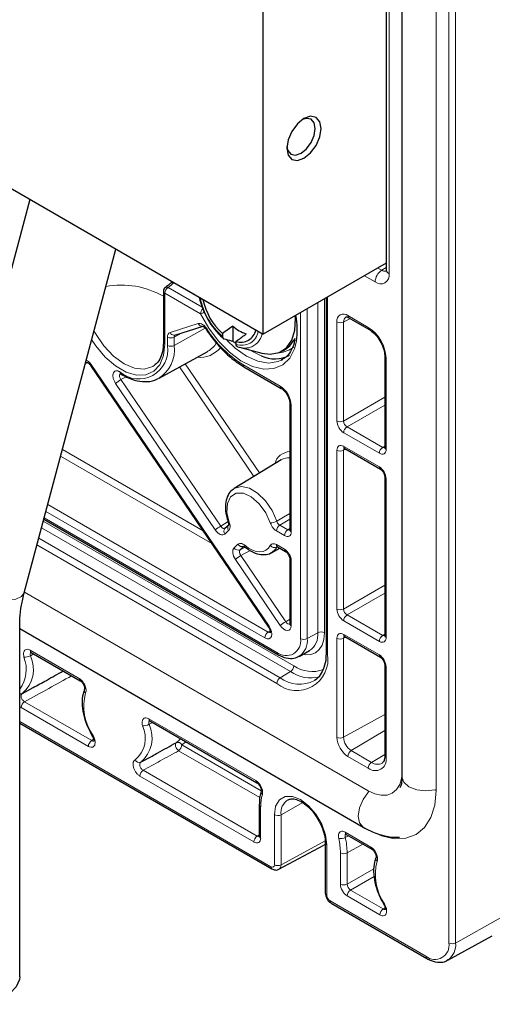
# Paper-space layout 'Blatt2' of a CAD drawing. Header units: millimetres. Extents: x 5 to 418, y 2 to 292.
# Tile 55 of 70: x 280 to 300, y 111 to 152. Entities that reach past the tile are written whole.
import ezdxf

# ---------------------------------------------------------------- set-up
doc = ezdxf.new("R2010")
doc.units = ezdxf.units.MM

psp = doc.layouts.new('Blatt2')

# ---------------------------------------------------------------- linework, layer by layer
at = {"color": 7, "linetype": 'Continuous', "lineweight": 18}
for p, q in [((298.053, 113.744), (298.053, 222.18)), ((298.334, 222.179), (298.334, 113.742)), ((295.56, 214.475), (295.56, 141.639)), ((297.517, 120.095), (297.517, 212.855)), ((295.091, 141.881), (295.252, 141.788)), ((295.252, 141.788), (295.442, 141.902)), ((287.64, 140.658), (286.582, 141.269)), ((294.974, 141.301), (294.53, 141.557)), ((286.2, 140.828), (286.2, 138.713)), ((287.689, 139.969), (286.2, 140.828)), ((286.339, 141.071), (287.754, 140.254)), ((292.582, 126.675), (292.582, 140.433)), ((292.863, 140.595), (292.863, 126.673)), ((292.992, 140.669), (292.992, 125.782)), ((291.865, 126.433), (291.865, 140.019)), ((292.146, 140.181), (292.146, 126.431)), ((286.42, 139.195), (287.596, 139.565)), ((293.381, 135.505), (293.381, 139.63)), ((293.93, 139.779), (293.662, 139.629)), ((293.662, 139.629), (293.662, 135.503)), ((293.843, 139.897), (294.691, 139.407)), ((287.889, 139.372), (286.591, 138.648)), ((286.922, 139.181), (286.591, 138.999)), ((286.31, 138.65), (286.31, 139)), ((286.591, 138.999), (286.591, 138.648)), ((295.435, 138.118), (295.435, 134.319)), ((283.126, 137.853), (290.553, 126.944)), ((289.92, 133.194), (286.813, 137.756)), ((287.056, 137.89), (290.156, 133.337)), ((289.459, 137.855), (291.014, 136.957)), ((284.591, 137.341), (284.372, 137.231)), ((284.372, 137.231), (288.532, 131.12)), ((288.307, 130.961), (284.146, 137.071)), ((293.662, 135.503), (295.377, 136.494)), ((291.476, 136.158), (291.476, 130.889)), ((295.377, 136.167), (293.803, 135.259)), ((293.803, 135.259), (295.292, 134.399)), ((295.153, 134.156), (293.664, 135.015)), ((281.927, 134.318), (287.794, 130.931)), ((293.381, 127.666), (293.381, 134.284)), ((293.75, 134.33), (293.662, 134.283)), ((293.662, 134.283), (293.662, 127.665)), ((293.664, 134.447), (295.153, 133.588)), ((295.292, 134.399), (295.377, 134.452)), ((288.157, 130.398), (281.852, 134.038)), ((295.435, 133.098), (295.435, 126.48)), ((281.313, 132.017), (290.519, 126.702)), ((281.166, 131.463), (290.873, 125.86)), ((290.38, 126.459), (281.238, 131.737)), ((291.417, 131.408), (290.997, 131.162)), ((291.441, 125.059), (281.056, 131.054)), ((281.131, 131.334), (291.58, 125.302)), ((288.532, 131.12), (288.839, 131.308)), ((288.864, 130.939), (288.703, 130.791)), ((290.997, 131.162), (291.332, 130.969)), ((291.332, 130.969), (291.417, 131.022)), ((280.94, 130.617), (291.012, 124.802)), ((291.193, 130.726), (290.858, 130.919)), ((290.873, 124.559), (280.865, 130.336)), ((289.093, 130.219), (289.254, 130.367)), ((289.504, 130.283), (289.343, 130.135)), ((289.343, 130.135), (289.552, 130.25)), ((290.858, 130.351), (291.193, 130.158)), ((290.894, 130.262), (290.87, 130.249)), ((291.02, 126.976), (289.144, 129.732)), ((289.76, 130.108), (289.369, 129.891)), ((289.369, 129.891), (291.245, 127.136)), ((291.476, 129.668), (291.476, 126.971)), ((293.662, 127.665), (295.377, 128.655)), ((294.691, 120.091), (280.342, 128.375)), ((295.377, 128.328), (293.803, 127.42)), ((291.245, 127.136), (291.417, 127.245)), ((293.803, 127.42), (295.292, 126.561)), ((295.153, 126.317), (293.664, 127.176)), ((290.519, 126.702), (290.598, 126.754)), ((292.582, 126.675), (292.146, 126.431)), ((293.381, 122.32), (293.381, 126.445)), ((293.75, 126.491), (293.662, 126.444)), ((293.662, 126.444), (293.662, 122.318)), ((293.664, 126.609), (295.153, 125.749)), ((295.292, 126.561), (295.377, 126.613)), ((280.588, 125.947), (282.632, 124.766)), ((280.737, 125.793), (280.595, 125.717)), ((295.435, 125.26), (295.435, 121.461)), ((291.441, 125.059), (291.012, 124.802)), ((280.209, 123.558), (280.145, 123.607)), ((283.011, 121.94), (280.209, 123.558)), ((280.348, 123.802), (283.15, 122.184)), ((295.377, 123.274), (293.662, 122.318)), ((280.145, 122.976), (290.629, 116.924)), ((285.537, 123.089), (290, 120.513)), ((285.686, 122.935), (285.544, 122.86)), ((295.377, 122.598), (293.982, 121.764)), ((283.15, 122.184), (283.229, 122.235)), ((286.916, 122.001), (290.223, 120.091)), ((290.164, 119.802), (286.777, 121.757)), ((294.691, 121.031), (293.843, 121.521)), ((293.982, 121.764), (294.83, 121.274)), ((295.377, 121.601), (294.83, 121.274)), ((289.917, 117.954), (285.158, 120.701)), ((285.297, 120.944), (290.056, 118.197)), ((291.05, 119.09), (291.959, 119.597)), ((290.199, 119.421), (290.199, 118.117)), ((290.77, 117.005), (290.77, 119.091)), ((291.05, 119.09), (291.05, 117.004)), ((290.056, 118.197), (290.141, 118.25)), ((293.726, 118.362), (294.794, 117.745)), ((293.86, 118.217), (293.729, 118.147)), ((291.05, 117.004), (292.923, 118.011)), ((292.956, 117.83), (292.956, 115.744)), ((294.466, 117.867), (293.806, 117.499)), ((293.526, 116.197), (293.526, 117.5)), ((293.806, 117.499), (293.806, 116.195)), ((293.806, 116.195), (294.926, 116.841)), ((294.937, 116.521), (293.948, 115.95)), ((293.948, 115.95), (295.312, 115.163)), ((293.097, 115.499), (297.095, 113.191)), ((295.173, 114.919), (293.809, 115.707)), ((295.312, 115.163), (295.391, 115.214)), ((298.334, 113.742), (300.207, 114.786))]:
    psp.add_line(p, q, dxfattribs=at)
at = {"color": 7, "linetype": 'Continuous', "lineweight": 25}
for p, q in [((295.442, 214.638), (295.442, 141.802)), ((290.307, 139.12), (290.307, 211.955)), ((296.095, 167.045), (296.095, 120.666)), ((248.446, 163.285), (290.307, 139.12)), ((280.567, 144.743), (276.468, 129.373)), ((280.333, 128.342), (284.154, 142.672)), ((295.442, 142.084), (290.307, 139.12)), ((286.142, 140.909), (286.142, 138.795)), ((292.933, 140.636), (292.933, 125.864)), ((293.884, 139.805), (294.733, 139.315)), ((286.622, 139.086), (287.798, 139.456)), ((288.61, 139.151), (288.61, 139.029)), ((289.034, 139.463), (289.034, 138.837)), ((289.176, 138.703), (289.176, 138.825)), ((285.962, 137.289), (287.971, 138.392)), ((287.971, 138.392), (288.002, 138.41)), ((289.312, 138.578), (290.246, 138.334)), ((291.091, 138.413), (291.233, 138.495)), ((282.885, 137.913), (282.982, 137.943)), ((291.05, 138.033), (291.121, 138.072)), ((295.377, 138.2), (295.377, 134.401)), ((283.102, 137.822), (290.529, 126.913)), ((289.5, 137.763), (291.056, 136.865)), ((291.417, 136.24), (291.417, 130.971)), ((293.706, 134.356), (295.194, 133.497)), ((293.708, 134.354), (293.706, 134.356)), ((291.057, 133.883), (289.097, 132.695)), ((295.377, 133.18), (295.377, 126.562)), ((281.15, 131.405), (290.914, 125.768)), ((288.87, 131.168), (288.709, 131.02)), ((290.645, 130.014), (290.993, 130.206)), ((290.9, 130.26), (291.234, 130.067)), ((291.417, 129.75), (291.417, 127.053)), ((280.145, 112.336), (280.145, 127.034)), ((280.145, 126.847), (294.474, 118.574)), ((291.417, 127.056), (291.417, 127.053)), ((293.706, 126.517), (295.194, 125.658)), ((280.629, 125.855), (282.673, 124.675)), ((291.803, 125.691), (292.238, 125.93)), ((292.933, 125.864), (292.922, 125.636)), ((295.377, 125.341), (295.377, 121.542)), ((280.263, 124.146), (280.71, 124.392)), ((282.854, 124.331), (282.852, 124.328)), ((280.145, 122.908), (290.67, 116.832)), ((285.579, 122.998), (290.041, 120.421)), ((285.213, 121.289), (285.666, 121.538)), ((290.141, 119.502), (290.141, 118.199)), ((293.767, 118.271), (294.836, 117.654)), ((290.963, 116.818), (292.837, 117.826)), ((292.844, 117.83), (292.897, 117.863)), ((292.897, 117.911), (292.897, 115.825)), ((295.016, 117.31), (295.015, 117.307)), ((293.138, 115.407), (297.137, 113.099)), ((298.002, 113.025), (299.865, 114.048))]:
    psp.add_line(p, q, dxfattribs=at)
at = {"color": 7, "linetype": 'Continuous', "lineweight": 25, "flags": 128}
for points in [[(292.004, 146.46), (292.277, 146.681), (292.509, 146.993), (292.664, 147.35), (292.718, 147.697), (292.664, 147.981), (292.509, 148.16), (292.277, 148.205), (292.004, 148.11), (291.731, 147.889), (291.499, 147.577), (291.344, 147.22), (291.29, 146.873), (291.344, 146.588), (291.499, 146.41), (291.731, 146.365), (292.004, 146.46)], [(291.884, 146.668), (292.111, 146.852), (292.304, 147.112), (292.433, 147.409), (292.478, 147.697), (292.433, 147.934), (292.304, 148.082), (292.111, 148.119), (291.941, 148.07)], [(291.293, 146.947), (291.335, 146.775), (291.464, 146.627), (291.657, 146.589), (291.884, 146.668)], [(295.442, 141.802), (295.442, 141.8), (295.443, 141.795)], [(290.246, 138.334), (290.598, 138.287), (290.969, 138.354), (291.273, 138.551), (291.494, 138.867), (291.622, 139.284), (291.647, 139.78), (291.64, 139.889)], [(287.949, 139.354), (287.935, 139.341), (287.926, 139.332), (287.923, 139.327), (287.923, 139.326)], [(289.034, 139.463), (288.667, 139.193), (288.61, 139.151)], [(291.233, 138.495), (291.414, 138.633), (291.602, 138.881)], [(289.236, 138.601), (289.506, 138.546), (289.725, 138.562)], [(291.823, 125.703), (291.813, 125.697), (291.803, 125.691)], [(298.019, 113.035), (298.012, 113.031), (298.002, 113.025)], [(280.145, 112.336), (280.134, 112.218), (280.005, 111.913), (279.739, 111.639), (279.353, 111.416), (278.879, 111.262), (278.349, 111.188), (277.805, 111.198), (277.286, 111.294), (276.83, 111.466), (276.473, 111.703), (276.239, 111.987), (276.146, 112.297), (276.145, 112.336)]]:
    psp.add_lwpolyline(points, dxfattribs=at)
at = {"color": 7, "linetype": 'Continuous', "lineweight": 18, "flags": 128}
for points in [[(291.692, 138.827), (291.612, 138.517), (291.411, 138.123), (291.119, 137.842), (290.752, 137.687), (290.326, 137.665), (289.86, 137.777), (289.375, 138.017), (288.895, 138.375), (288.44, 138.834), (288.032, 139.373), (287.689, 139.969)], [(283.244, 139.258), (283.302, 139.156), (283.652, 138.643), (284.06, 138.212), (284.498, 137.893), (284.936, 137.707), (285.344, 137.666), (285.694, 137.775), (285.774, 137.827)], [(286.2, 138.713), (286.147, 138.237), (285.991, 137.851), (285.739, 137.576), (285.409, 137.428), (285.017, 137.417), (284.588, 137.543), (284.146, 137.798), (283.717, 138.168), (283.326, 138.631), (283.148, 138.896)], [(288.783, 138.868), (289.129, 138.541), (289.602, 138.208), (290.075, 137.997), (290.524, 137.921), (290.927, 137.981), (291.05, 138.033)], [(290.224, 138.218), (289.889, 138.381), (289.755, 138.462)], [(283.126, 137.853), (283.112, 137.839), (283.104, 137.829), (283.102, 137.822), (283.102, 137.822)], [(289.095, 132.693), (289.116, 132.705), (289.398, 132.773), (289.728, 132.699), (290.074, 132.492), (290.4, 132.173), (290.674, 131.772), (290.87, 131.33)], [(290.603, 131.253), (290.409, 131.679), (290.134, 132.056), (289.81, 132.338), (289.478, 132.49), (289.178, 132.493), (288.947, 132.347), (288.814, 132.07), (288.795, 131.695), (288.892, 131.27)], [(290.87, 131.33), (291.156, 131.496), (291.417, 131.649)], [(288.845, 131.286), (288.846, 131.283), (288.855, 131.276), (288.871, 131.272), (288.892, 131.27)], [(289.538, 130.323), (289.696, 130.207), (289.856, 130.121), (290.013, 130.069), (290.162, 130.05), (290.299, 130.066), (290.42, 130.116), (290.522, 130.199), (290.603, 130.312)], [(280.333, 128.342), (280.227, 128.192), (279.983, 128.077), (279.621, 128.02), (279.168, 128.025), (278.659, 128.092), (278.131, 128.216), (277.622, 128.387), (277.171, 128.593), (276.812, 128.819), (276.57, 129.048), (276.464, 129.262), (276.468, 129.373)], [(290.553, 126.944), (290.539, 126.93), (290.531, 126.92), (290.529, 126.914), (290.529, 126.913)], [(292.863, 126.673), (292.838, 126.399), (292.765, 126.163), (292.646, 125.975), (292.487, 125.843), (292.293, 125.771), (292.071, 125.762), (291.963, 125.779)], [(286.777, 121.757), (286.738, 121.789), (286.701, 121.831), (286.672, 121.881), (286.65, 121.934), (286.64, 121.986), (286.641, 122.033), (286.653, 122.069), (286.675, 122.093)], [(286.675, 122.093), (286.806, 122.195), (286.861, 122.257)], [(287.077, 122.132), (287.059, 122.113), (286.916, 122.001)], [(294.691, 120.091), (294.968, 119.963), (295.233, 119.903), (295.478, 119.912), (295.693, 119.992), (295.869, 120.138), (296, 120.345), (296.081, 120.606), (296.095, 120.699)], [(297.461, 120.128), (297.095, 120.088), (296.713, 120.132), (296.388, 120.257), (296.171, 120.445), (296.095, 120.666)], [(290.77, 119.091), (290.823, 119.45), (290.979, 119.713), (291.22, 119.852), (291.525, 119.856), (291.863, 119.722), (292.2, 119.466), (292.505, 119.111), (292.747, 118.692), (292.902, 118.25), (292.956, 117.83)], [(294.474, 118.575), (294.321, 118.751), (294.267, 119.032), (294.321, 119.376), (294.474, 119.729), (294.703, 120.039), (294.706, 120.042)], [(294.691, 118.464), (295.243, 118.208), (295.773, 118.088), (296.261, 118.107), (296.689, 118.266), (297.041, 118.557), (297.302, 118.971), (297.463, 119.49), (297.517, 120.095)], [(294.691, 120.091), (294.694, 120.061), (294.701, 120.036)], [(297.475, 120.131), (297.493, 120.113), (297.517, 120.095)]]:
    psp.add_lwpolyline(points, dxfattribs=at)
at = {"color": 7, "linetype": 'Continuous', "lineweight": 18}
for centre, radius, start, end in [((295.59, 141.273), 0.616, 123.2297, 177.3477), ((295.203, 141.581), 0.362, 230.7967, 9.214), ((295.381, 141.974), 0.226, 235.1843, 285.5675), ((295.645, 141.825), 0.205, 188.5414, 245.3188), ((286.528, 141.152), 0.13, 65.4041, 129.5563), ((284.385, 137.607), 3.561, 60.4403, 100.4795), ((286.238, 140.917), 0.0967, 184.3719, 246.9483), ((286.508, 140.813), 0.308, 123.2297, 177.3477), ((286.282, 140.982), 0.106, 57.0701, 120.5486), ((290.467, 141.17), 2.834, 190.9113, 229.0698), ((288.003, 139.952), 0.315, 134.2787, 176.9346), ((287.142, 141.413), 1.544, 290.7387, 296.9909), ((287.759, 139.625), 0.173, 200.2693, 283.7848), ((293.663, 139.676), 0.285, 50.7967, 189.214), ((293.523, 139.904), 0.308, 242.6565, 296.7662), ((293.883, 139.654), 0.222, 124.4038, 186.3544), ((293.938, 139.885), 0.0961, 172.814, 235.8738), ((286.583, 139.256), 0.174, 200.343, 282.7272), ((291.913, 141.835), 4.676, 212.0498, 238.3432), ((289.418, 139.353), 0.694, 249.612, 350.4554), ((289.526, 139.29), 0.755, 285.2437, 348.783), ((294.787, 139.395), 0.0962, 172.8378, 235.6365), ((293.82, 138.045), 1.617, 2.6055, 57.3945), ((286.238, 138.802), 0.0967, 184.3719, 246.9483), ((286.452, 139.274), 0.308, 242.6565, 296.7662), ((287.449, 139.324), 1.068, 301.174, 328.0549), ((285.118, 138.463), 1.207, 228.9552, 8.9031), ((285.209, 138.464), 1.393, 301.3586, 7.5994), ((286.452, 138.924), 0.308, 242.6565, 296.7662), ((287.66, 139.287), 1.13, 264.5739, 319.7032), ((290.94, 139.325), 0.969, 272.1446, 311.155), ((282.941, 138.078), 0.141, 250.4847, 283.361), ((295.477, 138.21), 0.101, 186.4958, 245.4996), ((284.422, 137.541), 0.0976, 173.1209, 233.0749), ((289.554, 137.843), 0.0961, 172.814, 235.8738), ((285.135, 135.915), 1.521, 120.0975, 130.5124), ((291.109, 136.945), 0.096, 172.7923, 236.0909), ((290.474, 136.112), 1.003, 2.6055, 57.3945), ((291.513, 136.247), 0.0962, 184.5229, 247.1513), ((293.523, 135.779), 0.308, 242.6565, 296.7662), ((293.972, 135.001), 0.308, 123.2297, 177.3477), ((291.441, 133.555), 0.671, 92.0778, 165.6529), ((293.523, 134.558), 0.308, 242.6565, 296.7662), ((293.762, 134.437), 0.0988, 173.763, 234.9248), ((295.46, 134.142), 0.308, 123.2297, 177.3477), ((295.475, 134.409), 0.0988, 185.0787, 246.2415), ((291.358, 133.366), 0.598, 84.3625, 120.2121), ((295.248, 133.576), 0.0961, 172.8258, 235.7559), ((295.473, 133.187), 0.0962, 184.3696, 247.1667), ((289.295, 129.804), 1.521, 120.0975, 130.5124), ((288.837, 130.902), 0.174, 137.2812, 219.6575), ((289.008, 131.051), 0.182, 144.194, 217.897), ((290.577, 131.848), 0.595, 272.4724, 299.4432), ((291.166, 130.905), 0.308, 123.2297, 177.3477), ((291.501, 130.712), 0.308, 123.2297, 177.3477), ((291.515, 130.98), 0.0988, 185.0787, 246.2415), ((289.266, 130.321), 0.201, 210.3415, 292.564), ((289.427, 130.469), 0.201, 210.3415, 292.564), ((289.604, 130.298), 0.0705, 159.2785, 222.2287), ((290.779, 130.459), 0.229, 219.8313, 293.4246), ((290.374, 130.5), 0.556, 298.8964, 333.1085), ((290.954, 130.339), 0.0961, 172.814, 235.8738), ((291.294, 130.149), 0.101, 174.5217, 233.3135), ((290.132, 128.575), 1.521, 120.0975, 130.5124), ((291.518, 129.761), 0.101, 186.7958, 245.4734), ((293.523, 127.94), 0.308, 242.6565, 296.7662), ((293.972, 127.162), 0.308, 123.2297, 177.3477), ((292.008, 125.819), 1.521, 120.0975, 130.5124), ((291.515, 127.062), 0.0988, 185.0787, 246.2415), ((290.688, 126.445), 0.308, 123.2297, 177.3477), ((291.26, 126.334), 0.613, 230.7967, 9.214), ((291.338, 126.353), 0.811, 306.7051, 5.5321), ((292.007, 126.706), 0.308, 242.6565, 296.7662), ((291.796, 126.587), 0.792, 303.9678, 6.3937), ((292.721, 126.4), 0.308, 62.6565, 116.7662), ((293.523, 126.719), 0.308, 242.6565, 296.7662), ((293.759, 126.597), 0.0961, 172.814, 235.8738), ((295.46, 126.303), 0.308, 123.2297, 177.3477), ((295.473, 126.569), 0.0961, 184.1293, 247.1908), ((279.037, 125.151), 1.382, 323.3242, 21.3292), ((279.401, 125.151), 1.321, 309.9944, 25.3721), ((280.349, 126.157), 0.503, 267.0861, 299.1647), ((280.683, 125.935), 0.0961, 172.814, 235.8738), ((290.968, 125.848), 0.0961, 172.8124, 235.89), ((291.7, 125.573), 1.309, 230.7967, 9.214), ((293.031, 125.873), 0.0988, 185.0787, 246.2415), ((295.248, 125.737), 0.0961, 172.8258, 235.7559), ((291.272, 125.316), 0.308, 303.2297, 357.3477), ((292.346, 126.383), 1.325, 234.6831, 290.928), ((295.473, 125.348), 0.0962, 184.3696, 247.1667), ((291.181, 124.544), 0.308, 123.2297, 177.3477), ((291.819, 125.856), 1.328, 232.5366, 298.0886), ((292.285, 126.275), 1.48, 235.2506, 284.8801), ((282.73, 124.756), 0.0985, 173.7157, 235.4468), ((280.182, 124.268), 0.145, 255.0611, 297.8087), ((284.966, 123.614), 2.143, 164.9845, 214.7993), ((282.992, 124.281), 0.148, 161.3753, 229.0846), ((280.516, 123.544), 0.308, 123.2297, 177.3477), ((284.199, 122.287), 1.189, 309.9944, 25.3721), ((284.351, 122.294), 1.321, 309.9944, 25.3721), ((285.299, 123.299), 0.503, 267.0861, 299.1647), ((285.635, 123.078), 0.0988, 173.763, 234.9248), ((283.278, 122.254), 0.155, 117.717, 131.3342), ((294.383, 122.365), 1.003, 182.6055, 237.3945), ((293.523, 122.593), 0.308, 242.6565, 296.7662), ((294.356, 122.35), 0.695, 182.6055, 237.3945), ((283.319, 121.926), 0.308, 123.2297, 177.3477), ((286.747, 121.92), 0.187, 25.5149, 112.506), ((286.608, 122.015), 0.308, 303.2297, 357.3477), ((294.15, 121.506), 0.308, 123.2297, 177.3477), ((295.473, 121.549), 0.0961, 184.1293, 247.1908), ((285.13, 121.45), 0.182, 203.9187, 292.5641), ((294.982, 121.387), 0.46, 230.7967, 9.214), ((294.999, 121.017), 0.308, 123.2297, 177.3477), ((295.076, 121.595), 0.404, 232.5086, 298.3783), ((285.466, 120.686), 0.308, 123.2297, 177.3477), ((290.095, 120.501), 0.0958, 172.7458, 236.5601), ((291.952, 119.441), 1.752, 163.5984, 180.6551), ((290.355, 120.044), 0.137, 166.4907, 232.3384), ((290.237, 119.509), 0.0961, 184.1136, 247.1924), ((291.683, 119.174), 0.638, 122.9484, 187.6073), ((290.912, 119.365), 0.308, 242.6565, 296.7662), ((293.821, 118.35), 0.0961, 172.814, 235.8738), ((290.224, 117.939), 0.308, 123.2297, 177.3477), ((290.237, 118.206), 0.0961, 184.1293, 247.1908), ((292.993, 117.918), 0.0963, 184.6485, 247.1387), ((293.519, 118.53), 0.437, 261.6006, 298.794), ((290.819, 117.48), 2.707, 0.424, 13.1764), ((290.869, 117.477), 2.937, 0.424, 13.1764), ((293.668, 117.774), 0.308, 242.6565, 296.7662), ((294.892, 117.734), 0.0985, 173.7157, 235.4468), ((290.912, 117.279), 0.308, 242.6565, 296.7662), ((297.128, 116.593), 2.143, 164.9845, 214.7993), ((295.154, 117.26), 0.148, 161.3753, 229.0846), ((290.724, 116.912), 0.0961, 172.8111, 235.9025), ((293.668, 116.47), 0.308, 242.6565, 296.7662), ((292.993, 115.832), 0.0961, 184.1293, 247.1908), ((294.117, 115.692), 0.308, 123.2297, 177.3477), ((293.195, 115.488), 0.0988, 173.763, 234.9248), ((295.44, 115.232), 0.155, 117.717, 131.3342), ((295.481, 114.905), 0.308, 123.2297, 177.3477), ((297.469, 113.649), 0.592, 230.7967, 9.214), ((297.552, 113.666), 0.785, 306.4741, 5.5524), ((298.195, 114.017), 0.308, 242.6565, 296.7662), ((297.194, 113.18), 0.0988, 173.7656, 234.8967)]:
    psp.add_arc(centre, radius, start, end, dxfattribs=at)
at = {"color": 7, "linetype": 'Continuous', "lineweight": 25}
for centre, radius, start, end in [((286.342, 140.909), 0.2, 124.8245, 180), ((290.682, 141.295), 3.108, 191.8226, 228.4725), ((290.348, 141.102), 2.612, 191.6748, 228.3046), ((288.646, 139.305), 3.082, 351.0739, 11.2485), ((290.014, 140.507), 1.432, 226.8148, 253.1906), ((289.378, 139.422), 0.631, 251.3159, 348.7569), ((290.614, 140.85), 2.559, 231.8819, 235.805), ((290.788, 139.441), 1.347, 245.2472, 297.3021)]:
    psp.add_arc(centre, radius, start, end, dxfattribs=at)
at = {"color": 7, "linetype": 'Continuous', "lineweight": 18}
for centre, major_axis, ratio, start_param, end_param in [((284.365, 142.045), (2.6, 0.04), 0.587275, 5.565751, 5.724381), ((286.593, 138.837), (-0.2, 0.346), 0.577295, 6.155217, 7.068474), ((286.735, 138.919), (-0.104, 0.171), 0.582039, 6.141761, 7.055019), ((282.953, 137.694), (-0.2, 0.347), 0.577381, 4.84084, 5.620118), ((293.664, 135.342), (-0.2, 0.346), 0.577557, 0.785632, 2.356124), ((293.806, 135.423), (-0.1, 0.173), 0.598058, 0.785633, 2.356125), ((293.664, 134.121), (-0.2, 0.347), 0.577206, 5.498021, 7.068512), ((293.806, 134.202), (-0.105, 0.17), 0.576506, 6.236414, 7.051126), ((295.152, 134.483), (-0.2, 0.347), 0.577206, 2.356428, 3.92692), ((295.294, 134.564), (-0.095, 0.176), 0.576503, 2.373814, 3.17003), ((295.152, 133.262), (-0.2, 0.346), 0.577557, 3.927224, 5.497716), ((288.48, 131.12), (-0.2, 0.347), 0.577337, 1.699334, 3.269825), ((288.621, 131.201), (-0.096, 0.176), 0.5893, 1.714341, 3.284832), ((291.334, 131.134), (-0.095, 0.176), 0.576503, 2.373814, 3.17003), ((291.193, 131.053), (-0.2, 0.347), 0.577206, 2.356428, 3.92692), ((289.316, 129.89), (-0.2, 0.346), 0.577426, 0.127948, 1.69844), ((289.458, 129.972), (-0.103, 0.171), 0.593304, 0.116058, 1.68655), ((291.193, 129.832), (-0.2, 0.346), 0.577557, 3.927224, 5.497716), ((293.664, 127.503), (-0.2, 0.346), 0.577557, 0.785632, 2.356124), ((293.806, 127.585), (-0.1, 0.173), 0.598058, 0.785633, 2.356125), ((290.38, 126.786), (-0.201, 0.347), 0.576866, 2.355568, 4.838879), ((291.193, 127.135), (-0.2, 0.347), 0.577024, 1.699674, 3.92724), ((291.334, 127.217), (-0.092, 0.178), 0.585811, 1.727872, 3.191193), ((290.522, 126.867), (-0.091, 0.179), 0.555402, 2.385104, 3.210799), ((293.664, 126.282), (-0.2, 0.347), 0.577206, 5.498021, 7.068512), ((293.806, 126.364), (-0.105, 0.17), 0.576506, 6.236414, 7.051126), ((295.152, 126.644), (-0.2, 0.347), 0.577206, 2.356428, 3.92692), ((295.294, 126.725), (-0.095, 0.176), 0.576503, 2.373814, 3.17003), ((295.152, 125.423), (-0.2, 0.346), 0.577557, 3.927224, 5.497716), ((289.917, 118.28), (-0.2, 0.347), 0.577206, 2.356428, 3.92692), ((290.058, 118.362), (-0.095, 0.176), 0.576503, 2.373814, 3.17003), ((290.629, 117.087), (-0.1, 0.173), 0.577206, 2.356428, 3.92692), ((290.77, 117.169), (-0.195, 0.349), 0.577293, 3.128999, 3.935643), ((293.809, 116.033), (-0.2, 0.346), 0.577557, 0.785632, 2.356124), ((293.95, 116.115), (-0.1, 0.173), 0.598058, 0.785633, 2.356125), ((293.097, 115.662), (-0.1, 0.173), 0.577557, 0.785632, 2.356124)]:
    psp.add_ellipse(centre, major_axis=major_axis, ratio=ratio, start_param=start_param, end_param=end_param, dxfattribs=at)
at = {"color": 7, "linetype": 'Continuous', "lineweight": 25}
for points, knots in [([(295.442, 141.802), (295.441, 141.782), (295.438, 141.741), (295.436, 141.739), (295.434, 141.738)], [0, 0, 0, 0, 0.490241, 1, 1, 1, 1]), ([(286.445, 141.251), (286.429, 141.236), (286.364, 141.175), (286.286, 141.117), (286.228, 141.074)], [0, 0, 0, 0, 0.249674, 1, 1, 1, 1]), ([(286.493, 141.322), (286.492, 141.319), (286.482, 141.296), (286.462, 141.269), (286.45, 141.257), (286.446, 141.253)], [0, 0, 0, 0, 0.0603284, 0.6241309, 1, 1, 1, 1]), ([(293.758, 139.837), (293.758, 139.837), (293.763, 139.842), (293.779, 139.846), (293.843, 139.828), (293.878, 139.809), (293.884, 139.805)], [0, 0, 0, 0, 0.06976, 0.559078, 0.924043, 1, 1, 1, 1]), ([(287.786, 139.453), (287.785, 139.453), (287.783, 139.453), (287.809, 139.444), (287.847, 139.417), (287.889, 139.376), (287.912, 139.341), (287.922, 139.325)], [0, 0, 0, 0, 0.134766, 0.353712, 0.58023, 0.810509, 1, 1, 1, 1]), ([(287.923, 139.326), (287.989, 139.23), (288.179, 138.949), (288.535, 138.528), (289, 138.086), (289.331, 137.873), (289.5, 137.763)], [0, 0, 0, 0, 0.146879, 0.425845, 0.705646, 1, 1, 1, 1]), ([(294.733, 139.315), (294.769, 139.292), (294.872, 139.226), (295.049, 139.049), (295.227, 138.781), (295.343, 138.49), (295.376, 138.296), (295.377, 138.211), (295.377, 138.2)], [0, 0, 0, 0, 0.113379, 0.323607, 0.543168, 0.766065, 0.970388, 1, 1, 1, 1]), ([(286.142, 138.795), (286.14, 138.722), (286.133, 138.509), (286.06, 138.21), (285.932, 137.959), (285.813, 137.871), (285.765, 137.835)], [0, 0, 0, 0, 0.162528, 0.473425, 0.784954, 1, 1, 1, 1]), ([(288.61, 139.029), (288.61, 139.026), (288.61, 139.013), (288.613, 138.992), (288.622, 138.966), (288.635, 138.947), (288.652, 138.933), (288.664, 138.929), (288.67, 138.927)], [0, 0, 0, 0, 0.066926, 0.246395, 0.431151, 0.668372, 0.832047, 1, 1, 1, 1]), ([(288.67, 138.927), (288.772, 138.902), (288.893, 138.872), (289.015, 138.842), (289.034, 138.837)], [0, 0, 0, 0, 0.8391761, 1, 1, 1, 1]), ([(289.176, 138.825), (289.195, 138.839), (289.336, 138.942), (289.478, 139.046), (289.6, 139.136)], [0, 0, 0, 0, 0.134359, 1, 1, 1, 1]), ([(291.625, 138.947), (291.616, 138.878), (291.585, 138.663), (291.449, 138.391), (291.27, 138.156), (291.115, 138.08), (291.053, 138.05)], [0, 0, 0, 0, 0.1496741, 0.4652528, 0.7844259, 1, 1, 1, 1]), ([(289.236, 138.601), (289.231, 138.602), (289.219, 138.606), (289.204, 138.618), (289.19, 138.635), (289.182, 138.656), (289.177, 138.678), (289.176, 138.695), (289.176, 138.703)], [0, 0, 0, 0, 0.130526, 0.331512, 0.50782, 0.68931, 0.843021, 1, 1, 1, 1]), ([(282.967, 137.941), (282.967, 137.941), (282.963, 137.94), (282.977, 137.94), (283.008, 137.922), (283.052, 137.886), (283.084, 137.848), (283.1, 137.824), (283.102, 137.822)], [0, 0, 0, 0, 0.006062, 0.237888, 0.467844, 0.700701, 0.963811, 1, 1, 1, 1]), ([(284.336, 137.477), (284.335, 137.477), (284.331, 137.476), (284.344, 137.475), (284.36, 137.464), (284.364, 137.461)], [0, 0, 0, 0, 0.230315, 0.799237, 1, 1, 1, 1]), ([(284.364, 137.463), (284.442, 137.419), (284.669, 137.291), (285.05, 137.16), (285.477, 137.133), (285.779, 137.18), (285.907, 137.268), (285.927, 137.281)], [0, 0, 0, 0, 0.142816, 0.414709, 0.686253, 0.951601, 1, 1, 1, 1]), ([(291.056, 136.865), (291.08, 136.849), (291.138, 136.811), (291.237, 136.708), (291.331, 136.565), (291.394, 136.411), (291.416, 136.3), (291.417, 136.251), (291.417, 136.24)], [0, 0, 0, 0, 0.141855, 0.335361, 0.540963, 0.751597, 0.941268, 1, 1, 1, 1]), ([(293.68, 134.367), (293.68, 134.367), (293.681, 134.368), (293.698, 134.36), (293.706, 134.356)], [0, 0, 0, 0, 0.5257796, 1, 1, 1, 1]), ([(295.377, 134.401), (295.376, 134.39), (295.374, 134.372), (295.374, 134.373), (295.374, 134.373)], [0, 0, 0, 0, 0.588062, 1, 1, 1, 1]), ([(295.194, 133.497), (295.206, 133.489), (295.231, 133.472), (295.278, 133.424), (295.323, 133.36), (295.357, 133.287), (295.375, 133.221), (295.376, 133.192), (295.377, 133.18)], [0, 0, 0, 0, 0.154844, 0.318027, 0.496627, 0.684093, 0.869736, 1, 1, 1, 1]), ([(289.099, 132.684), (289.035, 132.639), (288.892, 132.541), (288.768, 132.279), (288.716, 131.949), (288.747, 131.604), (288.817, 131.378), (288.845, 131.286)], [0, 0, 0, 0, 0.173338, 0.385046, 0.605908, 0.839134, 1, 1, 1, 1]), ([(288.843, 131.286), (288.848, 131.274), (288.86, 131.241), (288.866, 131.197), (288.864, 131.162), (288.859, 131.151), (288.863, 131.163), (288.871, 131.168), (288.871, 131.168)], [0, 0, 0, 0, 0.125625, 0.335442, 0.525829, 0.737844, 0.985247, 1, 1, 1, 1]), ([(291.417, 130.971), (291.416, 130.96), (291.414, 130.942), (291.414, 130.943), (291.414, 130.943)], [0, 0, 0, 0, 0.588062, 1, 1, 1, 1]), ([(289.491, 130.285), (289.491, 130.285), (289.486, 130.284), (289.501, 130.284), (289.526, 130.272), (289.546, 130.254), (289.552, 130.249)], [0, 0, 0, 0, 0.0054347, 0.4247937, 0.8296312, 1, 1, 1, 1]), ([(289.552, 130.25), (289.608, 130.207), (289.771, 130.081), (290.049, 129.952), (290.354, 129.921), (290.561, 129.949), (290.635, 130.012), (290.64, 130.016)], [0, 0, 0, 0, 0.157255, 0.458863, 0.727636, 0.983318, 1, 1, 1, 1]), ([(290.872, 130.272), (290.872, 130.272), (290.868, 130.271), (290.879, 130.272), (290.895, 130.262), (290.901, 130.258)], [0, 0, 0, 0, 0.044057, 0.674797, 1, 1, 1, 1]), ([(291.234, 130.067), (291.246, 130.059), (291.272, 130.042), (291.318, 129.994), (291.363, 129.93), (291.398, 129.857), (291.415, 129.791), (291.416, 129.762), (291.417, 129.75)], [0, 0, 0, 0, 0.154844, 0.318027, 0.496627, 0.684093, 0.869736, 1, 1, 1, 1]), ([(280.145, 127.034), (280.147, 127.117), (280.152, 127.358), (280.202, 127.794), (280.291, 128.166), (280.333, 128.342)], [0, 0, 0, 0, 0.216492, 0.629456, 1, 1, 1, 1]), ([(290.529, 126.913), (290.543, 126.89), (290.572, 126.844), (290.597, 126.773), (290.606, 126.717), (290.604, 126.68), (290.602, 126.676), (290.601, 126.674)], [0, 0, 0, 0, 0.220409, 0.447897, 0.638808, 0.814238, 1, 1, 1, 1]), ([(291.417, 127.053), (291.416, 127.042), (291.414, 127.024), (291.414, 127.025), (291.414, 127.026)], [0, 0, 0, 0, 0.587674, 1, 1, 1, 1]), ([(293.68, 126.528), (293.68, 126.529), (293.681, 126.529), (293.698, 126.521), (293.706, 126.517)], [0, 0, 0, 0, 0.52578, 1, 1, 1, 1]), ([(295.377, 126.562), (295.376, 126.551), (295.374, 126.533), (295.374, 126.534), (295.374, 126.534)], [0, 0, 0, 0, 0.588062, 1, 1, 1, 1]), ([(280.604, 125.866), (280.604, 125.867), (280.603, 125.867), (280.621, 125.859), (280.63, 125.854)], [0, 0, 0, 0, 0.494284, 1, 1, 1, 1]), ([(290.914, 125.768), (290.974, 125.736), (291.149, 125.645), (291.424, 125.592), (291.68, 125.614), (291.787, 125.695), (291.818, 125.718)], [0, 0, 0, 0, 0.191747, 0.557128, 0.868808, 1, 1, 1, 1]), ([(292.922, 125.636), (292.922, 125.633), (292.915, 125.481), (292.85, 125.218), (292.693, 124.909), (292.552, 124.737), (292.45, 124.693), (292.438, 124.688)], [0, 0, 0, 0, 0.005311, 0.32135, 0.637781, 0.959527, 1, 1, 1, 1]), ([(295.194, 125.658), (295.206, 125.65), (295.231, 125.633), (295.278, 125.585), (295.323, 125.521), (295.357, 125.448), (295.375, 125.382), (295.376, 125.353), (295.377, 125.341)], [0, 0, 0, 0, 0.154844, 0.318027, 0.496627, 0.684093, 0.869736, 1, 1, 1, 1]), ([(280.709, 124.392), (280.892, 124.492), (281.311, 124.722), (281.73, 124.953), (281.966, 125.083)], [0, 0, 0, 0, 0.4358, 1, 1, 1, 1]), ([(282.674, 124.674), (282.675, 124.673), (282.685, 124.669), (282.719, 124.643), (282.764, 124.594), (282.808, 124.528), (282.839, 124.457), (282.855, 124.394), (282.858, 124.348), (282.852, 124.327), (282.853, 124.33), (282.854, 124.331)], [0, 0, 0, 0, 0.017216, 0.14404, 0.275922, 0.41927, 0.570096, 0.701904, 0.823939, 0.956056, 1, 1, 1, 1]), ([(282.852, 124.328), (282.83, 124.264), (282.766, 124.085), (282.736, 123.738), (282.791, 123.292), (282.933, 122.821), (283.094, 122.521), (283.175, 122.37)], [0, 0, 0, 0, 0.11939, 0.335276, 0.55505, 0.775656, 1, 1, 1, 1]), ([(285.554, 123.009), (285.553, 123.009), (285.553, 123.01), (285.57, 123.001), (285.579, 122.997)], [0, 0, 0, 0, 0.492924, 1, 1, 1, 1]), ([(283.175, 122.37), (283.176, 122.369), (283.192, 122.346), (283.215, 122.292), (283.233, 122.226), (283.236, 122.178), (283.232, 122.156), (283.232, 122.157), (283.232, 122.158)], [0, 0, 0, 0, 0.010146, 0.255904, 0.497985, 0.696472, 0.881609, 1, 1, 1, 1]), ([(285.666, 121.538), (285.748, 121.583), (286.085, 121.768), (286.421, 121.953), (286.675, 122.093)], [0, 0, 0, 0, 0.243971, 1, 1, 1, 1]), ([(295.377, 121.542), (295.375, 121.503), (295.369, 121.394), (295.324, 121.282), (295.281, 121.255), (295.263, 121.244)], [0, 0, 0, 0, 0.2391, 0.669267, 1, 1, 1, 1]), ([(290.042, 120.421), (290.043, 120.42), (290.053, 120.415), (290.087, 120.389), (290.132, 120.341), (290.176, 120.275), (290.207, 120.204), (290.223, 120.141), (290.225, 120.093), (290.222, 120.082), (290.221, 120.076)], [0, 0, 0, 0, 0.018595, 0.151392, 0.289482, 0.439598, 0.597563, 0.735629, 0.863459, 1, 1, 1, 1]), ([(296.095, 120.666), (296.094, 120.612), (296.089, 120.456), (296.048, 120.281), (296.02, 120.231), (296.007, 120.21)], [0, 0, 0, 0, 0.23248, 0.669462, 1, 1, 1, 1]), ([(290.221, 120.076), (290.201, 120.002), (290.153, 119.824), (290.145, 119.621), (290.141, 119.502)], [0, 0, 0, 0, 0.413854, 1, 1, 1, 1]), ([(291.341, 119.703), (291.383, 119.724), (291.472, 119.768), (291.69, 119.739), (291.961, 119.613), (292.242, 119.379), (292.461, 119.131), (292.557, 118.956), (292.586, 118.901)], [0, 0, 0, 0, 0.164048, 0.3433566, 0.5356203, 0.7245657, 0.9140039, 1, 1, 1, 1]), ([(292.586, 118.901), (292.626, 118.836), (292.738, 118.653), (292.846, 118.334), (292.894, 118.069), (292.896, 117.939), (292.897, 117.911)], [0, 0, 0, 0, 0.199972, 0.56447, 0.906009, 1, 1, 1, 1]), ([(293.74, 118.282), (293.741, 118.282), (293.743, 118.283), (293.761, 118.273), (293.768, 118.269)], [0, 0, 0, 0, 0.599913, 1, 1, 1, 1]), ([(294.474, 118.574), (294.579, 118.518), (294.875, 118.357), (295.352, 118.207), (295.763, 118.134), (295.964, 118.157), (295.995, 118.161)], [0, 0, 0, 0, 0.21405, 0.606761, 0.940449, 1, 1, 1, 1]), ([(290.141, 118.199), (290.14, 118.188), (290.138, 118.17), (290.138, 118.171), (290.138, 118.171)], [0, 0, 0, 0, 0.588062, 1, 1, 1, 1]), ([(294.836, 117.653), (294.837, 117.652), (294.848, 117.648), (294.881, 117.622), (294.926, 117.573), (294.97, 117.507), (295.001, 117.436), (295.017, 117.373), (295.02, 117.327), (295.014, 117.306), (295.016, 117.309), (295.016, 117.309)], [0, 0, 0, 0, 0.0172164, 0.1440398, 0.2759217, 0.4192698, 0.5700962, 0.7019045, 0.8239385, 0.9560559, 1, 1, 1, 1]), ([(295.015, 117.307), (294.992, 117.243), (294.928, 117.064), (294.898, 116.717), (294.953, 116.271), (295.095, 115.8), (295.256, 115.5), (295.338, 115.349)], [0, 0, 0, 0, 0.11939, 0.335276, 0.55505, 0.775656, 1, 1, 1, 1]), ([(290.67, 116.832), (290.712, 116.814), (290.787, 116.781), (290.893, 116.785), (290.942, 116.812), (290.959, 116.822)], [0, 0, 0, 0, 0.4520108, 0.8017063, 1, 1, 1, 1]), ([(292.897, 115.825), (292.901, 115.785), (292.909, 115.696), (292.972, 115.562), (293.055, 115.462), (293.118, 115.421), (293.138, 115.407)], [0, 0, 0, 0, 0.249504, 0.542176, 0.84795, 1, 1, 1, 1]), ([(295.338, 115.349), (295.338, 115.348), (295.355, 115.325), (295.377, 115.271), (295.396, 115.204), (295.399, 115.157), (295.394, 115.135), (295.395, 115.136), (295.395, 115.136)], [0, 0, 0, 0, 0.010146, 0.255904, 0.497985, 0.696472, 0.881609, 1, 1, 1, 1]), ([(297.137, 113.099), (297.196, 113.068), (297.369, 112.977), (297.639, 112.928), (297.888, 112.951), (297.987, 113.028), (298.014, 113.049)], [0, 0, 0, 0, 0.195603, 0.568359, 0.88489, 1, 1, 1, 1])]:
    psp.add_open_spline(points, degree=3, knots=knots, dxfattribs=at)
at = {"color": 7, "linetype": 'Continuous', "lineweight": 18}
for points, knots in [([(287.949, 139.354), (287.923, 139.39), (287.87, 139.462), (287.774, 139.536), (287.678, 139.577), (287.623, 139.569), (287.596, 139.565)], [0, 0, 0, 0, 0.249602, 0.499717, 0.749859, 1, 1, 1, 1]), ([(284.146, 137.071), (284.123, 137.11), (284.076, 137.187), (284.039, 137.313), (284.032, 137.429), (284.058, 137.522), (284.113, 137.582), (284.191, 137.602), (284.266, 137.585), (284.312, 137.56), (284.325, 137.553)], [0, 0, 0, 0, 0.134796, 0.269598, 0.404254, 0.538721, 0.67309, 0.807494, 0.942052, 1, 1, 1, 1]), ([(284.372, 137.231), (284.359, 137.25), (284.334, 137.288), (284.314, 137.35), (284.309, 137.406), (284.32, 137.45), (284.337, 137.466), (284.345, 137.472)], [0, 0, 0, 0, 0.21191, 0.423514, 0.634592, 0.845223, 1, 1, 1, 1]), ([(288.864, 130.939), (288.871, 130.945), (288.896, 130.971), (288.922, 131.038), (288.927, 131.147), (288.904, 131.229), (288.892, 131.27)], [0, 0, 0, 0, 0.103758, 0.402493, 0.701247, 1, 1, 1, 1]), ([(290.603, 131.253), (290.608, 131.239), (290.627, 131.184), (290.679, 131.09), (290.763, 130.985), (290.827, 130.941), (290.858, 130.919)], [0, 0, 0, 0, 0.103758, 0.402493, 0.701247, 1, 1, 1, 1]), ([(290.997, 131.162), (290.981, 131.173), (290.949, 131.195), (290.907, 131.248), (290.882, 131.295), (290.872, 131.323), (290.87, 131.33)], [0, 0, 0, 0, 0.298764, 0.597501, 0.896233, 1, 1, 1, 1]), ([(289.538, 130.323), (289.527, 130.331), (289.485, 130.364), (289.409, 130.401), (289.319, 130.41), (289.275, 130.381), (289.254, 130.367)], [0, 0, 0, 0, 0.103758, 0.402493, 0.701247, 1, 1, 1, 1]), ([(290.858, 130.351), (290.847, 130.357), (290.805, 130.38), (290.732, 130.396), (290.652, 130.379), (290.619, 130.334), (290.603, 130.312)], [0, 0, 0, 0, 0.103758, 0.402493, 0.701247, 1, 1, 1, 1]), ([(280.588, 125.947), (280.564, 125.958), (280.508, 125.986), (280.427, 125.989), (280.357, 125.953), (280.313, 125.879), (280.298, 125.776), (280.315, 125.695), (280.324, 125.654)], [0, 0, 0, 0, 0.13108, 0.304818, 0.478551, 0.652331, 0.826167, 1, 1, 1, 1]), ([(280.595, 125.717), (280.59, 125.737), (280.58, 125.778), (280.588, 125.827), (280.6, 125.857), (280.612, 125.863), (280.612, 125.863)], [0, 0, 0, 0, 0.330929, 0.661713, 0.992303, 1, 1, 1, 1]), ([(282.313, 124.883), (281.995, 124.707), (281.34, 124.346), (280.684, 123.986), (280.348, 123.802)], [0, 0, 0, 0, 0.486515, 1, 1, 1, 1]), ([(282.896, 124.169), (282.903, 124.192), (282.919, 124.244), (282.913, 124.351), (282.876, 124.475), (282.812, 124.595), (282.727, 124.7), (282.664, 124.744), (282.632, 124.766)], [0, 0, 0, 0, 0.1310802, 0.3048184, 0.4785515, 0.652331, 0.8261667, 1, 1, 1, 1]), ([(280.348, 123.802), (280.331, 123.812), (280.298, 123.833), (280.254, 123.885), (280.221, 123.945), (280.202, 124.007), (280.201, 124.065), (280.216, 124.113), (280.238, 124.13), (280.25, 124.139)], [0, 0, 0, 0, 0.141997, 0.283845, 0.425448, 0.566865, 0.708274, 0.849857, 1, 1, 1, 1]), ([(285.537, 123.089), (285.513, 123.101), (285.458, 123.128), (285.377, 123.131), (285.306, 123.095), (285.263, 123.021), (285.248, 122.918), (285.265, 122.837), (285.274, 122.797)], [0, 0, 0, 0, 0.1310802, 0.3048184, 0.4785515, 0.652331, 0.8261667, 1, 1, 1, 1]), ([(285.544, 122.86), (285.543, 122.865), (285.54, 122.875), (285.537, 122.89), (285.535, 122.904), (285.534, 122.918), (285.534, 122.932), (285.534, 122.945), (285.536, 122.957), (285.539, 122.969), (285.545, 122.983), (285.552, 122.995), (285.559, 123.003), (285.561, 123.005), (285.562, 123.005)], [0, 0, 0, 0, 0.081357, 0.163279, 0.246981, 0.331299, 0.412617, 0.494502, 0.57817, 0.662456, 0.743726, 0.909035, 0.993274, 1, 1, 1, 1]), ([(283.206, 122.391), (283.227, 122.351), (283.268, 122.271), (283.296, 122.147), (283.293, 122.037), (283.258, 121.953), (283.195, 121.905), (283.112, 121.897), (283.046, 121.92), (283.013, 121.939), (283.011, 121.94)], [0, 0, 0, 0, 0.141803, 0.283611, 0.425308, 0.566872, 0.708379, 0.849932, 0.991612, 1, 1, 1, 1]), ([(283.249, 122.174), (283.248, 122.173), (283.244, 122.17), (283.237, 122.167), (283.225, 122.163), (283.212, 122.162), (283.197, 122.164), (283.186, 122.167), (283.174, 122.171), (283.162, 122.176), (283.154, 122.181), (283.15, 122.184)], [0, 0, 0, 0, 0.040457, 0.145839, 0.247633, 0.454684, 0.560185, 0.667963, 0.776575, 0.88783, 1, 1, 1, 1]), ([(286.777, 121.757), (286.522, 121.617), (286.029, 121.346), (285.536, 121.075), (285.297, 120.944)], [0, 0, 0, 0, 0.517335, 1, 1, 1, 1]), ([(285.158, 120.701), (285.126, 120.723), (285.063, 120.767), (284.978, 120.872), (284.914, 120.992), (284.877, 121.117), (284.872, 121.231), (284.899, 121.322), (284.938, 121.363), (284.962, 121.376), (284.963, 121.376)], [0, 0, 0, 0, 0.141803, 0.283611, 0.425308, 0.566872, 0.708379, 0.849932, 0.991611, 1, 1, 1, 1]), ([(285.297, 120.944), (285.281, 120.955), (285.247, 120.976), (285.204, 121.028), (285.171, 121.087), (285.152, 121.15), (285.151, 121.207), (285.165, 121.256), (285.188, 121.273), (285.2, 121.282)], [0, 0, 0, 0, 0.1419969, 0.2838447, 0.4254483, 0.5668647, 0.7082736, 0.8498574, 1, 1, 1, 1]), ([(290.271, 119.936), (290.275, 119.952), (290.286, 120), (290.281, 120.097), (290.244, 120.222), (290.18, 120.342), (290.095, 120.447), (290.032, 120.491), (290, 120.513)], [0, 0, 0, 0, 0.095583, 0.276432, 0.45727, 0.638147, 0.819074, 1, 1, 1, 1]), ([(293.726, 118.362), (293.709, 118.371), (293.66, 118.396), (293.584, 118.407), (293.509, 118.38), (293.458, 118.314), (293.436, 118.217), (293.449, 118.137), (293.455, 118.097)], [0, 0, 0, 0, 0.095583, 0.276432, 0.45727, 0.638147, 0.819074, 1, 1, 1, 1]), ([(293.729, 118.147), (293.726, 118.166), (293.719, 118.205), (293.728, 118.252), (293.744, 118.27), (293.752, 118.278)], [0, 0, 0, 0, 0.355297, 0.710459, 1, 1, 1, 1]), ([(295.058, 117.148), (295.065, 117.171), (295.081, 117.223), (295.075, 117.33), (295.039, 117.454), (294.974, 117.574), (294.89, 117.679), (294.826, 117.723), (294.794, 117.745)], [0, 0, 0, 0, 0.1310802, 0.3048184, 0.4785515, 0.652331, 0.8261667, 1, 1, 1, 1]), ([(295.368, 115.37), (295.389, 115.33), (295.431, 115.25), (295.459, 115.126), (295.456, 115.016), (295.42, 114.932), (295.358, 114.883), (295.274, 114.876), (295.208, 114.899), (295.175, 114.918), (295.173, 114.919)], [0, 0, 0, 0, 0.141803, 0.283611, 0.425308, 0.566872, 0.708379, 0.849932, 0.991612, 1, 1, 1, 1]), ([(295.411, 115.152), (295.41, 115.152), (295.407, 115.149), (295.399, 115.146), (295.387, 115.142), (295.374, 115.141), (295.36, 115.143), (295.348, 115.146), (295.336, 115.15), (295.324, 115.155), (295.316, 115.16), (295.312, 115.163)], [0, 0, 0, 0, 0.040457, 0.145839, 0.247633, 0.454684, 0.560185, 0.667963, 0.776575, 0.88783, 1, 1, 1, 1])]:
    psp.add_open_spline(points, degree=3, knots=knots, dxfattribs=at)

doc.saveas('drawing.dxf')
